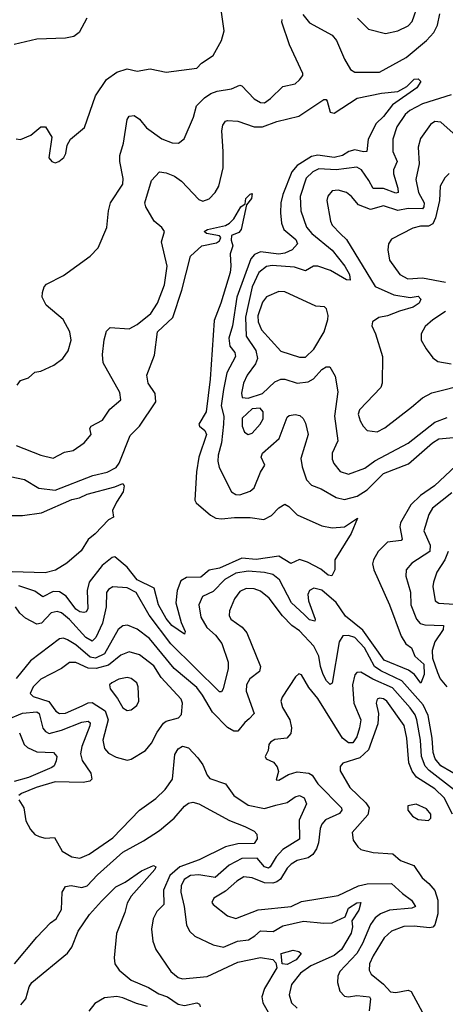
# Model space of a CAD drawing. Extents: x 1552033 to 1694788, y 811965 to 917215.
# Tile 18 of 256: x 1556362 to 1558437, y 851168 to 855967. Entities that reach past the tile are written whole.
import ezdxf

# ---------------------------------------------------------------- set-up
doc = ezdxf.new("R2010")
doc.units = 0

msp = doc.modelspace()

# ---------------------------------------------------------------- linework, layer by layer
at = {"layer": '0CON20XD'}
for points in [[(1558007.8, 855975), (1558061.5, 855921.5), (1558145, 855899.4), (1558205, 855913.1), (1558255, 855936.4), (1558275, 855957.5), (1558305.4, 856045)], [(1556688.2, 855975), (1556650.8, 855905), (1556625, 855885.3), (1556585, 855876.7), (1556445, 855871.9), (1556335, 855846)], [(1556345, 855385.6), (1556365, 855383.3), (1556415.3, 855404.7), (1556465, 855444), (1556486.7, 855445), (1556517.5, 855395), (1556503.6, 855293.6), (1556517.5, 855275), (1556535, 855268.8), (1556552.5, 855275), (1556576.2, 855295), (1556586, 855315), (1556592.5, 855355), (1556610, 855385), (1556678.3, 855441.7), (1556731.9, 855595), (1556785, 855675.6), (1556835, 855711.9), (1556885, 855727.5), (1556935, 855715.8), (1556997, 855727), (1557075, 855711.4), (1557225, 855730), (1557247.5, 855755), (1557305, 855792), (1557346, 855865), (1557357.7, 855912.3), (1557343.3, 856015)], [(1557742, 855992), (1557775, 855952), (1557885, 855891.8), (1557906, 855866), (1557944.8, 855774.8), (1557975, 855724.3), (1557995, 855711.1), (1558115, 855711.8), (1558245, 855781.8), (1558345.3, 855865), (1558381.3, 855905), (1558399.3, 855940.7), (1558409.3, 855995)], [(1556350, 854185), (1556365, 854208), (1556405, 854222), (1556435, 854248.8), (1556465, 854253.8), (1556527.3, 854282.7), (1556571.2, 854315), (1556597.6, 854352.4), (1556613.1, 854405), (1556605.7, 854445), (1556572.9, 854505), (1556490.6, 854575), (1556470.8, 854615), (1556472.1, 854637.9), (1556480.8, 854665), (1556492.3, 854677.7), (1556575, 854720), (1556705, 854814), (1556744.2, 854855), (1556786.2, 854953.8), (1556794.2, 855035), (1556804.4, 855075), (1556864.6, 855165.4), (1556866.4, 855193.6), (1556850, 855275), (1556850.3, 855305), (1556867.8, 855365), (1556885, 855481.2), (1556895, 855496.9), (1556920.5, 855500.5), (1556945, 855482.5), (1556979.9, 855439.9), (1557055, 855385.5), (1557105, 855366.4), (1557135.5, 855364.5), (1557163.4, 855386.6), (1557208.7, 855491.3), (1557223.3, 855546.7), (1557263.2, 855586.8), (1557293.6, 855606.4), (1557325, 855617.9), (1557395, 855630), (1557435, 855647.5), (1557445, 855644.4), (1557505, 855581.2), (1557535, 855563.8), (1557555, 855562.3), (1557585, 855582.3), (1557645, 855641.2), (1557705, 855654.3), (1557726.4, 855673.6), (1557742, 855695), (1557742, 855705), (1557676.2, 855845), (1557639.2, 855955), (1557641.7, 855968.3)], [(1556345, 853891.2), (1556465, 853843.8), (1556525, 853830), (1556580.5, 853859.5), (1556622.2, 853867.8), (1556675.8, 853905), (1556710, 853945), (1556704.3, 853975), (1556709.4, 853985), (1556765.6, 854015), (1556801.1, 854068.9), (1556855.4, 854114.6), (1556850.2, 854150.2), (1556768.6, 854295), (1556765.6, 854335), (1556772.9, 854407.1), (1556785, 854448.6), (1556802.9, 854467.1), (1556895, 854460.6), (1556935, 854482.1), (1557000.8, 854535), (1557033.6, 854585), (1557068.3, 854675), (1557081.1, 854765), (1557052.5, 854885), (1557067.3, 854935), (1557055, 854954.6), (1557017.1, 854985), (1556976.5, 855055), (1556971.2, 855075), (1557005, 855182.9), (1557043.3, 855225), (1557075, 855220.9), (1557115.8, 855205), (1557149.9, 855179.9), (1557235, 855090.4), (1557255, 855082.1), (1557285, 855093.6), (1557315.4, 855125), (1557332.3, 855155), (1557353.3, 855245), (1557354.4, 855325), (1557346.5, 855425), (1557352.3, 855452.3), (1557365, 855472), (1557375, 855475.7), (1557425, 855471.5), (1557505, 855444.1), (1557545, 855444.1), (1557615, 855470.9), (1557723.1, 855496.9), (1557845, 855578.1), (1557855, 855578), (1557860.3, 855570.3), (1557875, 855516.2), (1557895, 855511.2), (1558006.4, 855583.6), (1558125, 855608.4), (1558205, 855617.5), (1558248.8, 855641.2), (1558285, 855676.9), (1558305, 855678.1), (1558317.5, 855665), (1558298.5, 855635), (1558178.8, 855551.2), (1558135, 855495.5), (1558099, 855461), (1558061.1, 855385), (1558053.8, 855325), (1558037.7, 855322.3), (1557995, 855331.9), (1557965.5, 855325), (1557935, 855304.8), (1557895.1, 855294.9), (1557815, 855306.5), (1557785, 855300), (1557714.3, 855255.7), (1557687.9, 855225), (1557643.9, 855115), (1557634.3, 855075), (1557633.3, 855025), (1557638.4, 854975), (1557649.4, 854945), (1557708.5, 854895), (1557715.6, 854875), (1557690, 854845), (1557655, 854828.6), (1557625, 854824.1), (1557535, 854836.2), (1557507, 854823), (1557489.2, 854800.8), (1557420.8, 854615), (1557399.3, 854475), (1557382, 854415), (1557386.7, 854375), (1557410.7, 854345), (1557414.1, 854325), (1557371.5, 854245), (1557355.2, 854165.2), (1557344.4, 854085), (1557356.7, 854035), (1557354.8, 853994.8), (1557345.6, 853905), (1557328.6, 853845), (1557327.2, 853815), (1557333.8, 853785), (1557394.2, 853665), (1557415, 853652.2), (1557435, 853650.5), (1557485, 853669.4), (1557505, 853685.6), (1557535, 853761.4), (1557557.5, 853795), (1557539.4, 853835), (1557544.6, 853855), (1557626.6, 853925), (1557665, 854029.2), (1557675, 854038.1), (1557705, 854042.5), (1557727.7, 854037.7), (1557743.6, 854023.6), (1557755, 854000), (1557767.5, 853945), (1557732.6, 853827.4), (1557738.3, 853788.3), (1557760, 853725), (1557785, 853697.9), (1557831.1, 853681.1), (1557905, 853638.7), (1557945, 853629.1), (1558006.5, 853645), (1558056.2, 853675), (1558135, 853755.3), (1558257.3, 853802.7), (1558374.7, 853905.3), (1558405, 853924.4), (1558495, 853931.4)], [(1558465, 855601.3), (1558325, 855556.1), (1558263.3, 855525), (1558241.1, 855505), (1558199.7, 855445), (1558180, 855385), (1558180.3, 855325), (1558201.2, 855275), (1558184.2, 855235), (1558183.3, 855215), (1558205.8, 855145), (1558206, 855124), (1558195, 855121.6), (1558135, 855143.7), (1558084.1, 855144.1), (1558063, 855183), (1558028.1, 855235), (1558005, 855248), (1557905, 855235.5), (1557819.9, 855240.1), (1557790, 855225), (1557758.9, 855195), (1557728.8, 855105), (1557731.7, 855035), (1557759.3, 854955), (1557785.3, 854925), (1557885, 854843.2), (1557946.1, 854765), (1557969.3, 854725), (1557972, 854698), (1557955, 854699.1), (1557877.5, 854745), (1557815, 854766), (1557794.2, 854765.8), (1557755, 854742.5), (1557701, 854761), (1557591.7, 854768.3), (1557565, 854764.4), (1557527.2, 854735), (1557495.8, 854665), (1557463.2, 854516.8), (1557466.4, 854425), (1557512.3, 854355), (1557520.7, 854315), (1557511.1, 854288.9), (1557470, 854235), (1557452.9, 854195), (1557443.6, 854146.4), (1557446.7, 854125), (1557475, 854121.7), (1557544.7, 854145.3), (1557605, 854201.8), (1557634.8, 854215.2), (1557655, 854214.7), (1557715, 854196), (1557768.7, 854201.3), (1557793.6, 854216.4), (1557835, 854262.3), (1557855, 854274.4), (1557874.4, 854274.4), (1557899.8, 854229.8), (1557913.1, 854153.1), (1557896.2, 854033.8), (1557912.2, 853915), (1557885.4, 853855), (1557885.4, 853825), (1557893.8, 853803.8), (1557924.4, 853765), (1557965, 853751.3), (1558045, 853781.6), (1558092.4, 853817.6), (1558255, 853902.4), (1558385, 854005.3), (1558445, 854028.5)], [(1558475, 855414.5), (1558415, 855466.7), (1558385, 855470.6), (1558365, 855456), (1558315, 855387.5), (1558303.9, 855345), (1558308.9, 855265), (1558292.4, 855187.6), (1558306.2, 855125), (1558332.8, 855075), (1558332.5, 855055), (1558325, 855044.7), (1558255, 855046.8), (1558205, 855036.8), (1558135, 855059.2), (1558071.7, 855041.7), (1558013.9, 855063.9), (1557980, 855105), (1557954.3, 855124.3), (1557915, 855135.6), (1557885, 855132), (1557863.6, 855106.4), (1557859.4, 855085), (1557877.1, 854985), (1557885.7, 854965), (1557925, 854923.8), (1557955.2, 854895.2), (1558095, 854666.3), (1558185.8, 854625.8), (1558265, 854613.5), (1558305, 854618.9), (1558318.1, 854605), (1558308.5, 854585), (1558280, 854565), (1558213.1, 854546.9), (1558155, 854522.9), (1558113.3, 854515), (1558082, 854495), (1558079.2, 854475), (1558097.1, 854435), (1558130, 854325), (1558129.5, 854195), (1558123.1, 854175), (1558018.5, 854065), (1558012.5, 854045), (1558022.2, 854012.2), (1558035.6, 853985), (1558055, 853964.4), (1558105, 853957.8), (1558142.6, 853977.4), (1558271.7, 854078.3)], [(1558455, 855216.7), (1558435, 855195.7), (1558412.1, 855155), (1558408.3, 855085), (1558388.9, 855001.1), (1558375, 854971.8), (1558355, 854960), (1558315, 854960.8), (1558278.7, 854951.3), (1558175, 854897.5), (1558160, 854875), (1558155.8, 854845), (1558164.3, 854795), (1558215.6, 854725), (1558253.8, 854703.8), (1558325, 854708.3), (1558437.9, 854687.9)], [(1556315, 853740.3), (1556385, 853725.4), (1556455, 853683.4), (1556535, 853673.9), (1556718.8, 853745), (1556788.1, 853761.9), (1556831.5, 853785), (1556846.2, 853805), (1556899.7, 853940.3), (1556945.6, 853985), (1557025.5, 854104.5), (1557021.3, 854145), (1556988.2, 854195), (1556982.2, 854235), (1557018.3, 854331.7), (1557033.8, 854445), (1557107.7, 854515), (1557151.4, 854648.6), (1557194.4, 854815), (1557250, 854865), (1557321.2, 854878.8), (1557335, 854888.8), (1557342, 854905), (1557335, 854913.8), (1557272.5, 854925), (1557261.2, 854935), (1557277.5, 854945), (1557365, 854963.1), (1557384.2, 854975), (1557405, 854995.8), (1557440.5, 855055), (1557460.7, 855069.3), (1557464.5, 855095), (1557485, 855116.7), (1557495, 855120), (1557491.9, 855095), (1557468, 855065), (1557441.2, 854945), (1557430, 854930), (1557394.7, 854915.3), (1557392.7, 854892.7), (1557400, 854865), (1557387.1, 854825), (1557391.2, 854765), (1557387.1, 854735), (1557341.8, 854585), (1557309.3, 854500.7), (1557290.6, 854215), (1557270.2, 854055), (1557235.4, 853995), (1557238.5, 853985), (1557265, 853964.5), (1557272.9, 853945), (1557234.8, 853835), (1557223.4, 853763.4), (1557215.4, 853625.4), (1557222.1, 853612.1), (1557291.8, 853551.8), (1557318.1, 853538.1), (1557345, 853534), (1557408.7, 853541.3), (1557485, 853540.2), (1557551.3, 853531.3), (1557589.6, 853550.4), (1557625, 853587.5), (1557655, 853606), (1557674, 853595), (1557715, 853553.1), (1557835, 853500), (1557885, 853489.5), (1557944.7, 853495.3), (1558008, 853538), (1557977.4, 853462.6), (1557898, 853335), (1557898.8, 853285), (1557883.6, 853256.4), (1557865, 853259.2), (1557829.2, 853289.2), (1557765, 853323.7), (1557725, 853335.4), (1557684.2, 853315.8), (1557625, 853351.4), (1557515, 853336.4), (1557445, 853343.2), (1557335, 853293.3), (1557285, 853284.3), (1557245, 853249.1), (1557175, 853248.2), (1557148, 853232), (1557129.1, 853185), (1557123.1, 853125), (1557148.5, 853028.5), (1557168.5, 852985), (1557165, 852972), (1557103.9, 853015), (1557075, 853048.8), (1557038.8, 853115), (1557016.9, 853196.9), (1556935, 853236.2), (1556885, 853297.8), (1556825, 853348.4), (1556812.2, 853345), (1556763.4, 853306.6), (1556701.1, 853225), (1556690.4, 853185), (1556693.2, 853095), (1556685, 853080.8), (1556675, 853078.1), (1556655, 853080.6), (1556635, 853093.4), (1556587.6, 853157.6), (1556555, 853178.4), (1556525, 853179.3), (1556475, 853153.2), (1556435, 853181.7), (1556357.3, 853207.3)], [(1557725, 854322.1), (1557755, 854322.5), (1557795, 854360.5), (1557845.4, 854445), (1557864.2, 854505), (1557865.8, 854525.8), (1557857, 854557), (1557847, 854567), (1557805, 854570.6), (1557655, 854641.2), (1557625, 854642.2), (1557565, 854616), (1557545, 854589.5), (1557522.8, 854522.8), (1557524.2, 854494.2), (1557540.3, 854455), (1557635, 854351.8), (1557725, 854322.1)], [(1558436.9, 854545), (1558375.3, 854504.7), (1558338.3, 854471.7), (1558319.4, 854435), (1558319.5, 854405), (1558342.6, 854362.6), (1558375, 854318.1), (1558399.5, 854300.5), (1558465, 854290.4)], [(1558271.7, 854078.3), (1558325, 854124.5), (1558371.7, 854148.3), (1558545, 854192.5)], [(1557475, 853945.6), (1557495, 853951.1), (1557534.7, 853995.3), (1557548.7, 854021.3), (1557549.2, 854055), (1557533.2, 854073.2), (1557495, 854069.8), (1557445.9, 854025), (1557446.9, 853985), (1557456.9, 853956.9), (1557475, 853945.6)], [(1558488.3, 853791.7), (1558384.4, 853695), (1558315, 853647.3), (1558268.1, 853601.9), (1558218.4, 853515), (1558214.7, 853495), (1558225.5, 853435), (1558222.1, 853427.9), (1558155, 853421.2), (1558109.3, 853375), (1558085.8, 853334.2), (1558082, 853315), (1558088.7, 853285), (1558165.2, 853115.2), (1558221.6, 852961.6), (1558244.7, 852924.8), (1558271.9, 852905), (1558287.3, 852865), (1558331.4, 852825), (1558333.3, 852775), (1558316.8, 852733.2), (1558286.7, 852775), (1558256.7, 852796.7), (1558138.7, 852845), (1558035, 852991.1), (1557950.1, 853060.1), (1557905, 853125.9), (1557835, 853186.4), (1557795, 853195.5), (1557775.3, 853184.7), (1557767.1, 853165), (1557769.2, 853135), (1557802.2, 853045), (1557800, 853035), (1557775, 853041.8), (1557748.2, 853068.2), (1557686.5, 853125), (1557627.5, 853237.5), (1557595, 853262.1), (1557555, 853273.1), (1557475, 853278.7), (1557415, 853268.9), (1557362.2, 853237.8), (1557305, 853179.3), (1557253.1, 853155), (1557234.7, 853115), (1557245.2, 853055.2), (1557274.1, 853005), (1557316.6, 852966.6), (1557346.6, 852926.6), (1557378.7, 852835), (1557378.2, 852805), (1557353.6, 852706.4), (1557345, 852691.4), (1557335, 852690.5), (1557097.7, 852925), (1556993.6, 853065), (1556930, 853175), (1556885, 853197.1), (1556815, 853202.1), (1556795, 853190), (1556785.4, 853175), (1556783, 853105), (1556765.2, 853025), (1556733.5, 852955), (1556715, 852938.2), (1556683.9, 852955), (1556605, 853043), (1556565, 853075.8), (1556545, 853082.6), (1556515, 853075.8), (1556468.2, 853025), (1556445, 853020), (1556390.2, 853050.2), (1556362.1, 853075), (1556341.8, 853105)], [(1556325, 853549.8), (1556375, 853551), (1556467.2, 853562.8), (1556615, 853628), (1556653.7, 853636.3), (1556690, 853655), (1556825, 853690), (1556865, 853707.1), (1556871.2, 853695), (1556865.8, 853665), (1556832.9, 853615), (1556814.2, 853575), (1556818.3, 853541.7), (1556795, 853530), (1556729.3, 853460.7), (1556695, 853433.3), (1556661.7, 853378.3), (1556591.8, 853318.2), (1556535.8, 853284.2), (1556485, 853270.8), (1556325, 853275.9)], [(1558469.1, 853660.9), (1558373.9, 853586.1), (1558356.5, 853555), (1558331.8, 853475), (1558363.6, 853405), (1558361.2, 853375), (1558272.7, 853317.3), (1558245.5, 853285), (1558243.6, 853255), (1558267, 853177), (1558268.1, 853115), (1558295.9, 853045), (1558314.8, 853024.8), (1558337, 853017), (1558427.5, 853015), (1558426.5, 852995), (1558385.8, 852935), (1558371.8, 852891.8), (1558373.6, 852855), (1558397.8, 852785), (1558411.9, 852755), (1558443.7, 852715)], [(1558450.6, 853375), (1558434.4, 853334.4), (1558395.3, 853275), (1558378.8, 853225), (1558376.5, 853205), (1558387.8, 853135), (1558405, 853123.8), (1558555, 853112.8)], [(1557936.5, 852963.5), (1557918.7, 852935), (1557885, 852733.3), (1557875, 852726.9), (1557857.3, 852745), (1557841.7, 852775), (1557828.1, 852815), (1557820.3, 852865), (1557795, 852913.3), (1557725, 852988.4), (1557688.7, 853015), (1557642.1, 853062.1), (1557577.4, 853147.4), (1557535, 853182.2), (1557505, 853192.7), (1557465, 853193.8), (1557435, 853179.3), (1557408.8, 853145), (1557384, 853085), (1557382.4, 853062.4), (1557390.5, 853045), (1557445.6, 853005.6), (1557468.7, 852978.7), (1557536, 852815), (1557530.1, 852789.9), (1557483.8, 852755), (1557466.7, 852725), (1557465.9, 852695), (1557505.5, 852585), (1557480.9, 852559.1), (1557458.7, 852541.3), (1557425, 852498.9), (1557405, 852498.8), (1557375, 852516.7), (1557302, 852592), (1557253.5, 852675), (1557225, 852711.9), (1557114.7, 852805), (1556995, 852951.2), (1556935, 852996.8), (1556886.6, 853016.6), (1556865, 853012), (1556841.1, 852995), (1556775, 852876.2), (1556731.4, 852855), (1556705, 852860.3), (1556635, 852920.2), (1556595, 852944.7), (1556575, 852951.8), (1556555, 852949.1), (1556415, 852842.3), (1556343.9, 852756.1)], [(1558515, 852271.2), (1558415, 852330.5), (1558387.5, 852365), (1558377.5, 852395), (1558372.1, 852465), (1558353.1, 852575), (1558328.1, 852628.1), (1558225, 852743.8), (1558123.1, 852793.1), (1558091.9, 852815), (1558042.9, 852905), (1557995, 852955.7), (1557965, 852966.2), (1557936.5, 852963.5)], [(1556885, 852358), (1556905, 852362), (1556975, 852404.3), (1557005, 852440), (1557031.4, 852495), (1557062.1, 852537.9), (1557075, 852547.2), (1557135.7, 852565), (1557150.3, 852579.7), (1557155.3, 852635), (1557149.6, 852655), (1557051.5, 852761.5), (1557015, 852817.8), (1556945, 852871.7), (1556895.3, 852885.3), (1556855, 852870.2), (1556795, 852821.5), (1556735, 852804.6), (1556695.6, 852805.6), (1556635, 852834.7), (1556605, 852834.6), (1556564.8, 852805.2), (1556465, 852753.3), (1556426.9, 852715), (1556412.7, 852682.7), (1556427.6, 852667.6), (1556503.7, 852643.7), (1556537.1, 852597.1), (1556555.2, 852585.2), (1556585, 852586.6), (1556666.5, 852623.5), (1556695, 852637.7), (1556715, 852638.9), (1556778.9, 852598.9), (1556793.3, 852555), (1556767.5, 852455), (1556774.6, 852415), (1556795, 852392.5), (1556832.4, 852372.4), (1556885, 852358)], [(1556885, 852600.8), (1556905, 852603.8), (1556932.2, 852625), (1556941.8, 852645), (1556938.5, 852715), (1556931.9, 852735), (1556905, 852756.2), (1556885, 852761.5), (1556845, 852752.9), (1556810.8, 852735), (1556800, 852725), (1556802.2, 852705), (1556838.9, 852658.9), (1556865, 852613.6), (1556885, 852600.8)], [(1558482.1, 852212.1), (1558357.5, 852307.5), (1558338.8, 852328.8), (1558319.8, 852375), (1558315.8, 852455), (1558298, 852555), (1558289, 852579), (1558265, 852612.9), (1558179.9, 852710), (1558082.7, 852752.7), (1558025, 852786.2), (1558005, 852785.8), (1557996, 852774), (1557984.2, 852725), (1557990.3, 852635), (1558024.2, 852555), (1558018.4, 852515), (1558005, 852472.2), (1557985, 852442.9), (1557965, 852441.9), (1557935.9, 852465.9), (1557815, 852658.8), (1557771.5, 852711.5), (1557735, 852773.3), (1557721.7, 852778.3), (1557705.9, 852764.1), (1557640.8, 852665), (1557634.5, 852645.5), (1557643.5, 852615), (1557678.2, 852555), (1557686.6, 852515), (1557682.7, 852487.3), (1557664.7, 852465.3), (1557605, 852458.2), (1557584.1, 852445.9), (1557575.5, 852435), (1557573.5, 852405), (1557558.8, 852375), (1557562.5, 852365), (1557598.3, 852348.3), (1557617.5, 852325), (1557622.7, 852302.7), (1557611.7, 852261.7), (1557625, 852260.6), (1557671.4, 852288.6), (1557715, 852301.6), (1557771.9, 852295), (1557787.3, 852285), (1557815, 852243.3), (1557930.9, 852125), (1557932.7, 852115), (1557921.3, 852098.7), (1557853.1, 852066.9), (1557834, 852046), (1557825.9, 852025), (1557817.6, 851955), (1557808.9, 851925), (1557791.5, 851898.5), (1557767.6, 851882.4), (1557715, 851868.2), (1557685, 851850.9), (1557665, 851830.8), (1557632.6, 851777.4), (1557615.1, 851764.9), (1557595, 851758.5), (1557555, 851760.2), (1557495, 851784.7), (1557455, 851789.1), (1557421, 851769), (1557365, 851719.6), (1557307.5, 851685), (1557298.6, 851665), (1557304.3, 851655), (1557375, 851598.5), (1557415, 851585.5), (1557525, 851628.6), (1557684.7, 851644.7), (1557735, 851668.6), (1557915, 851699), (1558014, 851746), (1558055, 851755.8), (1558175, 851757.5), (1558228.1, 851708.1), (1558271.5, 851675), (1558290.6, 851645), (1558274, 851636), (1558165, 851626.3), (1558121.3, 851608.7), (1558095, 851589.7), (1558072.7, 851557.3), (1558033.7, 851465), (1558005.6, 851415), (1557921.6, 851328.4), (1557913.1, 851305), (1557911.4, 851275), (1557922.4, 851232.4), (1557945, 851207.7), (1557965, 851204.7), (1558005, 851210.9), (1558067.5, 851205), (1558072.2, 851195), (1558065.8, 851135.8)], [(1558471.3, 852095), (1558431.6, 852175), (1558385, 852217.4), (1558295.4, 852275.4), (1558274.8, 852305), (1558259.1, 852345), (1558249.3, 852465), (1558236.3, 852526.3), (1558151.2, 852645), (1558135, 852657.3), (1558115, 852660.4), (1558104.5, 852655), (1558099.2, 852635), (1558110.9, 852585), (1558107.8, 852535), (1558061.7, 852408.3), (1558020.6, 852369.4), (1557936.7, 852343.3), (1557923.6, 852326.4), (1557924.3, 852305.7), (1557970.7, 852225), (1558049.8, 852149.8), (1558065.3, 852125), (1558058.6, 852091.4), (1557983.1, 852005), (1557988.1, 851968.1), (1558010, 851935), (1558025, 851922.9), (1558085, 851908.5), (1558180.6, 851900.6), (1558218.6, 851868.6), (1558283.6, 851845), (1558323.1, 851785), (1558356.7, 851756.7), (1558385, 851722.9), (1558399.4, 851675), (1558400.6, 851609.4), (1558384.8, 851555.2), (1558375, 851544.5), (1558359.3, 851540.7), (1558285, 851549.5), (1558235, 851547.7), (1558174.8, 851525.2), (1558138.4, 851491.6), (1558084.2, 851405), (1558067.5, 851365), (1558065.5, 851335), (1558075, 851314.4), (1558135, 851266.1), (1558169.4, 851229.4), (1558196, 851226), (1558255, 851236.8), (1558269.7, 851229.7), (1558325, 851128.8)], [(1556305, 852557.8), (1556375, 852586.7), (1556445, 852593.5), (1556456.9, 852585), (1556475, 852514.3), (1556487.9, 852497.9), (1556505, 852488.5), (1556565, 852504.3), (1556665, 852543.4), (1556695, 852547.8), (1556705, 852540), (1556704.1, 852525), (1556663.9, 852425), (1556658, 852388), (1556666.5, 852356.5), (1556709.2, 852295), (1556713.3, 852265), (1556704.2, 852255), (1556671.3, 852248.7), (1556535, 852252.2), (1556442.5, 852225), (1556369.6, 852195), (1556357.9, 852185)], [(1556360.9, 852490.9), (1556382.8, 852435), (1556399.3, 852419.3), (1556445, 852398.9), (1556525.8, 852395.8), (1556543.1, 852375), (1556540, 852355), (1556529.2, 852330.8), (1556518.2, 852321.8), (1556405, 852274.2), (1556335, 852253.9)], [(1556356.9, 852165), (1556382.4, 852125), (1556392.1, 852062.1), (1556415, 852020.8), (1556436.1, 851996.1), (1556456.4, 851986.4), (1556485, 851978.5), (1556530.6, 851980.6), (1556568.6, 851915), (1556615, 851886.9), (1556655, 851880.9), (1556699.9, 851900.1), (1556815, 851980.2), (1556945.5, 852115), (1557025, 852170.5), (1557070.8, 852215), (1557107.1, 852265), (1557117.5, 852385), (1557135, 852413.2), (1557155, 852426.7), (1557185, 852417.7), (1557229.9, 852369.9), (1557254.8, 852334.8), (1557274.8, 852284.8), (1557287.8, 852267.8), (1557365, 852242.3), (1557406.2, 852185), (1557475, 852138), (1557555, 852123.1), (1557611, 852139), (1557665, 852151.5), (1557705, 852179.7), (1557725, 852185.3), (1557748.5, 852175), (1557760, 852145), (1557724.7, 852065), (1557726.3, 851973.7), (1557645, 851922.5), (1557612.7, 851887.3), (1557582.8, 851837.3), (1557575, 851832), (1557555, 851837.5), (1557519.6, 851879.6), (1557445, 851879), (1557383.5, 851846.5), (1557315, 851786.1), (1557235, 851799.4), (1557195, 851795.2), (1557163.5, 851776.5), (1557148.7, 851745), (1557148, 851715), (1557164.2, 851645), (1557175.5, 851555), (1557190, 851525), (1557215, 851500.6), (1557305, 851458.2), (1557355, 851446.2), (1557423.5, 851476.5), (1557477.8, 851482.2), (1557508.3, 851501.7), (1557535, 851526.5), (1557596.6, 851523.4), (1557645, 851550.5), (1557745, 851573.2), (1557845, 851563.5), (1557885, 851565.8), (1557948.8, 851595), (1557965, 851635.9), (1558005, 851662.7), (1558024.1, 851664.1), (1558015, 851627.1), (1557981.4, 851575), (1557984.8, 851545), (1557977.4, 851515), (1557930.4, 851435), (1557894.4, 851405.6), (1557780.4, 851355), (1557729.9, 851320.1), (1557687.1, 851265), (1557674.6, 851215), (1557687.3, 851175), (1557715, 851149.1)], [(1556335.7, 851365), (1556445, 851495.6), (1556512, 851565), (1556540, 851585), (1556565, 851630), (1556569.3, 851715), (1556585, 851742.2), (1556612.2, 851747.8), (1556665, 851737.9), (1556690.9, 851745), (1556741.3, 851798.7), (1556865, 851908.9), (1556965, 851964), (1557042.5, 852015), (1557114.3, 852075.7), (1557165, 852133.5), (1557185, 852148.1), (1557205, 852152.9), (1557235, 852144.4), (1557384.4, 852064.4), (1557459.5, 852035), (1557505, 852012), (1557517.5, 851997.5), (1557519.3, 851975), (1557505, 851951.7), (1557425, 851950.6), (1557365, 851936), (1557237.3, 851872.7), (1557142.4, 851837.6), (1557093.8, 851796.2), (1557063.3, 851725), (1557064, 851655), (1557029.9, 851620.1), (1557013.1, 851585), (1557004.6, 851534.6), (1557010, 851475), (1557025.9, 851435.9), (1557098.4, 851328.4), (1557135, 851299), (1557155, 851291.7), (1557275, 851303.2), (1557425, 851372.9), (1557535, 851396.3), (1557596.3, 851386.3), (1557610.6, 851370.6), (1557614.7, 851345), (1557554.6, 851245), (1557541.8, 851205), (1557546.5, 851175), (1557599.1, 851085)], [(1558355, 852063.8), (1558365.5, 852074.5), (1558365.5, 852095), (1558345, 852120.8), (1558295, 852143.1), (1558253.3, 852135), (1558254.2, 852115), (1558276.2, 852085), (1558305, 852069.2), (1558355, 852063.8)], [(1556367.5, 851165), (1556390.8, 851195), (1556407, 851253), (1556420.3, 851275), (1556595, 851417.3), (1556615, 851447.3), (1556647.2, 851525), (1556702.7, 851605), (1556759.7, 851670.3), (1556830.1, 851739.9), (1556875, 851762.8), (1556955, 851818.9), (1557013.3, 851845), (1557025, 851838.8), (1557020.5, 851825), (1556905.5, 851695), (1556885, 851661.2), (1556873.8, 851616.2), (1556833.4, 851513.4), (1556822.3, 851395), (1556825.4, 851365.4), (1556846.7, 851335), (1556905.5, 851285), (1556990.3, 851250.2), (1557039.5, 851219.5), (1557081.9, 851205), (1557135, 851168.2), (1557165, 851161.9), (1557225.4, 851175.4), (1557238.6, 851168.6), (1557241.2, 851155)], [(1557665, 851362.5), (1557641.9, 851365), (1557635.8, 851415), (1557695, 851431.9), (1557722.5, 851425), (1557733.3, 851415), (1557709.1, 851385), (1557665, 851362.5)], [(1556985, 851157.7), (1556931.4, 851171.4), (1556865, 851200.3), (1556835, 851205.8), (1556775, 851199.4), (1556728.4, 851171.6), (1556699.2, 851135)]]:
    msp.add_lwpolyline(points, dxfattribs=at)

doc.saveas('drawing.dxf')
